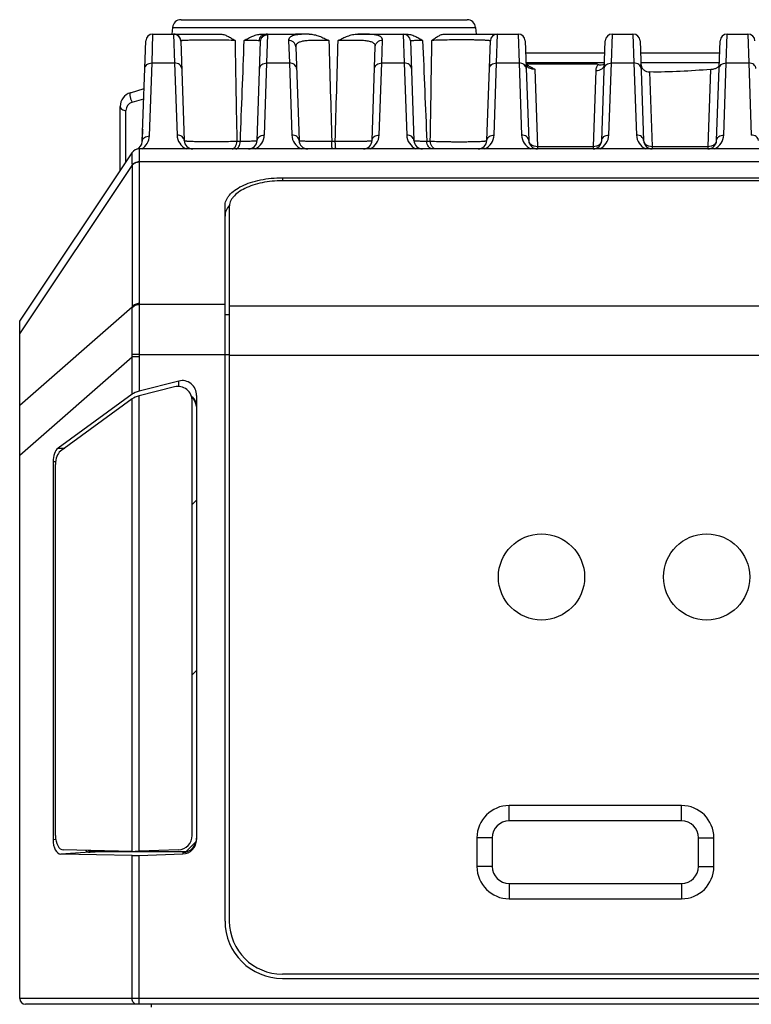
# Model space of a CAD drawing. Header units: millimetres. Extents: x 64 to 504, y 17 to 405.
# Tile 3 of 21: x 108 to 133, y 93 to 127. Entities that reach past the tile are written whole.
import ezdxf

# ---------------------------------------------------------------- set-up
doc = ezdxf.new("R2010")
doc.units = ezdxf.units.MM
doc.header["$LTSCALE"] = 32.67
doc.layers.add('00_COMPONENTS', color=7, linetype='CONTINUOUS')

msp = doc.modelspace()

# ---------------------------------------------------------------- linework, layer by layer
at = {"layer": '00_COMPONENTS', "color": 7}
for p, q in [((113.433, 127.307), (123.393, 127.307)), ((113.135, 127.038), (113.11, 126.807)), ((123.691, 127.038), (123.715, 126.807)), ((112.454, 126.807), (114.784, 126.807)), ((116.262, 126.807), (117.413, 126.807)), ((117.89, 126.805), (117.413, 126.806)), ((119.585, 126.807), (121.269, 126.807)), ((122.615, 126.807), (125.171, 126.807)), ((128.454, 126.807), (129.171, 126.807)), ((132.454, 126.807), (133.171, 126.807)), ((112.082, 123.065), (112.204, 126.565)), ((113.421, 126.563), (113.542, 123.096)), ((116.083, 123.096), (116.204, 126.547)), ((117.429, 126.356), (117.542, 123.096)), ((120.083, 123.096), (120.197, 126.363)), ((121.421, 126.565), (121.542, 123.096)), ((124.083, 123.096), (124.204, 126.565)), ((125.421, 126.565), (125.542, 123.096)), ((128.083, 123.096), (128.204, 126.565)), ((129.421, 126.565), (129.542, 123.096)), ((132.083, 123.096), (132.204, 126.565)), ((125.435, 126.157), (128.19, 126.157)), ((129.435, 126.157), (132.19, 126.157)), ((125.449, 125.766), (127.91, 125.766)), ((128.176, 125.741), (128.175, 125.739)), ((129.451, 125.732), (129.452, 125.727)), ((116.149, 125.196), (116.157, 125.198)), ((111.669, 124.764), (112.146, 124.907)), ((111.313, 122.057), (111.313, 124.285)), ((112.084, 123.118), (112.084, 123.319)), ((157.652, 122.807), (111.973, 122.807)), ((107.813, 116.807), (111.724, 122.673)), ((116.963, 121.8), (152.663, 121.8)), ((152.663, 121.694), (116.963, 121.694)), ((114.963, 95.907), (114.963, 120.816)), ((115.113, 120.785), (115.113, 95.907)), ((107.813, 93.207), (107.813, 116.807)), ((113.355, 114.72), (111.973, 114.365)), ((111.724, 114.259), (109.147, 112.375)), ((113.205, 114.52), (111.973, 114.204)), ((111.724, 114.097), (109.23, 112.274)), ((113.823, 98.888), (113.823, 114.01)), ((113.973, 114.211), (113.973, 98.743)), ((108.974, 111.912), (108.974, 98.74)), ((109.057, 98.888), (109.057, 111.811)), ((130.863, 99.932), (124.863, 99.932)), ((123.738, 98.807), (123.738, 97.807)), ((131.988, 97.807), (131.988, 98.807)), ((111.724, 98.185), (109.248, 98.239)), ((111.724, 98.335), (109.331, 98.388)), ((110.338, 98.328), (110.61, 98.328)), ((110.61, 98.328), (113.653, 98.328)), ((113.341, 98.388), (111.973, 98.339)), ((111.973, 98.189), (113.491, 98.243)), ((124.863, 96.682), (130.863, 96.682)), ((152.663, 94.057), (116.963, 94.057)), ((116.963, 93.907), (152.663, 93.907)), ((161.613, 93.007), (108.013, 93.007))]:
    msp.add_line(p, q, dxfattribs=at)
at = {"layer": '00_COMPONENTS', "color": 4}
for p, q in [((113.135, 127.038), (123.691, 127.038)), ((112.421, 125.798), (112.454, 126.807)), ((113.171, 126.804), (113.205, 125.798)), ((116.421, 125.798), (116.454, 126.787)), ((117.179, 126.587), (117.205, 125.798)), ((119.658, 126.806), (119.655, 126.806)), ((120.421, 125.798), (120.447, 126.594)), ((121.171, 126.807), (121.205, 125.798)), ((124.421, 125.798), (124.454, 126.807)), ((125.171, 126.807), (125.205, 125.798)), ((128.421, 125.798), (128.454, 126.807)), ((129.171, 126.807), (129.205, 125.798)), ((132.421, 125.798), (132.454, 126.807)), ((133.171, 126.807), (133.205, 125.798)), ((112.332, 123.256), (112.421, 125.798)), ((112.421, 125.798), (113.205, 125.798)), ((113.205, 125.798), (113.293, 123.287)), ((116.333, 123.287), (116.421, 125.798)), ((116.421, 125.798), (117.205, 125.798)), ((117.205, 125.798), (117.293, 123.287)), ((120.333, 123.287), (120.421, 125.798)), ((120.421, 125.798), (121.205, 125.798)), ((121.205, 125.798), (121.293, 123.287)), ((124.333, 123.287), (124.421, 125.798)), ((124.421, 125.798), (125.205, 125.798)), ((125.205, 125.798), (125.293, 123.287)), ((125.447, 125.816), (128.178, 125.816)), ((125.748, 125.58), (125.842, 122.894)), ((127.876, 125.54), (127.783, 122.894)), ((128.333, 123.287), (128.421, 125.798)), ((128.421, 125.798), (129.205, 125.798)), ((129.205, 125.798), (129.293, 123.287)), ((129.447, 125.816), (132.178, 125.816)), ((131.877, 125.575), (131.783, 122.894)), ((132.333, 123.287), (132.421, 125.798)), ((132.421, 125.798), (133.205, 125.798)), ((133.205, 125.798), (133.293, 123.287)), ((129.752, 125.487), (129.842, 122.894)), ((111.727, 124.431), (112.134, 124.553)), ((111.513, 122.357), (111.513, 124.144)), ((112.084, 123.319), (112.091, 123.314)), ((115.376, 123.075), (115.497, 123.075)), ((118.683, 123.075), (118.804, 123.075)), ((121.99, 123.075), (122.111, 123.075)), ((125.842, 122.894), (125.842, 122.807)), ((125.842, 122.894), (127.783, 122.894)), ((127.783, 122.894), (127.783, 122.807)), ((129.842, 122.894), (129.842, 122.807)), ((129.842, 122.894), (131.783, 122.894)), ((131.783, 122.894), (131.783, 122.807)), ((111.724, 122.673), (111.724, 122.673)), ((107.813, 116.362), (111.724, 122.228)), ((111.724, 122.228), (111.724, 117.302)), ((157.652, 122.354), (111.973, 122.354)), ((111.973, 122.345), (111.973, 117.418)), ((116.963, 121.8), (116.963, 121.694)), ((114.963, 117.381), (111.974, 117.381)), ((115.113, 117.337), (154.513, 117.337)), ((107.813, 113.878), (111.724, 117.302)), ((114.963, 117.032), (115.113, 117.032)), ((111.974, 115.639), (111.723, 115.645)), ((111.974, 115.639), (115.113, 115.639)), ((115.113, 115.616), (154.513, 115.616)), ((107.813, 112.139), (111.724, 115.563)), ((111.724, 114.259), (111.724, 115.563)), ((111.973, 115.563), (111.724, 115.563)), ((111.973, 115.563), (111.973, 114.365)), ((113.355, 114.534), (113.355, 114.72)), ((111.724, 98.335), (111.724, 114.097)), ((111.973, 98.339), (111.973, 114.204)), ((109.147, 112.375), (109.383, 112.386)), ((108.974, 111.912), (109.063, 111.916)), ((113.823, 110.423), (113.973, 110.573)), ((113.823, 104.483), (113.973, 104.633)), ((124.863, 99.398), (124.863, 99.932)), ((130.863, 99.398), (130.863, 99.932)), ((130.863, 99.398), (124.863, 99.398)), ((124.272, 98.807), (123.738, 98.807)), ((124.272, 98.807), (124.272, 97.807)), ((131.454, 97.807), (131.454, 98.807)), ((131.454, 98.807), (131.988, 98.807)), ((109.068, 98.746), (108.974, 98.74)), ((113.608, 98.328), (113.956, 98.676)), ((110.268, 98.302), (109.248, 98.239)), ((110.268, 98.302), (110.61, 98.328)), ((111.724, 93.207), (111.724, 98.185)), ((111.973, 93.007), (111.973, 98.189)), ((113.491, 98.297), (113.547, 98.301)), ((113.491, 98.297), (113.491, 98.243)), ((124.272, 97.807), (123.738, 97.807)), ((131.454, 97.807), (131.988, 97.807)), ((124.863, 97.215), (124.863, 96.682)), ((124.863, 97.215), (130.863, 97.215)), ((130.863, 97.215), (130.863, 96.682)), ((161.813, 93.207), (107.813, 93.207)), ((112.402, 92.907), (112.402, 93.007))]:
    msp.add_line(p, q, dxfattribs=at)
at = {"layer": '00_COMPONENTS', "color": 7}
for points in [[(124.176, 125.755), (124.176, 125.755), (124.174, 125.752), (124.172, 125.75), (124.169, 125.747)], [(125.468, 125.736), (125.464, 125.74), (125.46, 125.743), (125.457, 125.746), (125.454, 125.749), (125.452, 125.752), (125.45, 125.754), (125.45, 125.755)], [(125.547, 125.69), (125.539, 125.694), (125.53, 125.698), (125.521, 125.702), (125.513, 125.707), (125.505, 125.711), (125.497, 125.715), (125.491, 125.72), (125.484, 125.724), (125.478, 125.728), (125.473, 125.732), (125.468, 125.736)]]:
    msp.add_lwpolyline(points, dxfattribs=at)
for centre in [(125.986, 107.894), (131.736, 107.894)]:
    msp.add_circle(centre, 1.5, dxfattribs=at)
for centre, radius, start, end in [((113.433, 127.007), 0.3, 90, 174), ((123.393, 127.007), 0.3, 6, 90), ((112.454, 126.557), 0.25, 90, 178), ((113.171, 126.557), 0.25, 2, 84.6667), ((121.171, 126.557), 0.25, 2, 90), ((124.454, 126.557), 0.25, 90, 178), ((125.171, 126.557), 0.25, 2, 90), ((128.454, 126.557), 0.25, 90, 178), ((129.171, 126.557), 0.25, 2, 90), ((132.454, 126.557), 0.25, 90, 178), ((133.171, 126.557), 0.25, 2, 90), ((128.977, 128.777), 3.194, 250.4936, 251.5495), ((127.968, 126.273), 0.549, 291.3698, 292.3529), ((111.813, 124.285), 0.5, 106.6992, 180), ((113.104, 123.319), 1.02, 171.0338, 180.0111), ((111.973, 122.507), 0.3, 90, 146.3099), ((111.782, 123.075), 0.3, 288.5657, 358), ((113.842, 123.107), 0.3, 182, 270), ((115.783, 123.107), 0.3, 270, 358), ((117.842, 123.107), 0.3, 182, 270), ((119.783, 123.107), 0.3, 270, 358), ((121.842, 123.107), 0.3, 182, 270), ((123.783, 123.107), 0.3, 270, 358), ((125.842, 123.107), 0.3, 182, 270), ((127.783, 123.107), 0.3, 270, 358), ((129.842, 123.107), 0.3, 182, 270), ((131.783, 123.107), 0.3, 270, 358), ((124.863, 98.807), 1.125, 90, 180), ((130.863, 98.807), 1.125, 0, 90), ((113.481, 98.796), 0.499, 271.2124, 274.5258), ((124.863, 97.807), 1.125, 180, 270), ((130.863, 97.807), 1.125, 270, 360), ((116.963, 95.907), 2, 180, 270), ((116.963, 95.907), 1.85, 180, 270), ((108.013, 93.207), 0.2, 180, 270)]:
    msp.add_arc(centre, radius, start, end, dxfattribs=at)
at = {"layer": '00_COMPONENTS', "color": 4}
for centre, radius, start, end in [((113.172, 126.554), 0.25, 2.017, 90.0195), ((119.562, 109.326), 17.481, 89.6958, 89.9246), ((-1590.303, 152.285), 1712.664, 359.022747, 359.140103), ((111.813, 124.144), 0.3, 106.6991, 180.0001), ((111.782, 123.275), 0.55, 301.6243, 358.0009), ((113.842, 123.306), 0.55, 181.9999, 245.2671), ((115.783, 123.306), 0.55, 294.7328, 358.0001), ((117.842, 123.306), 0.55, 181.9999, 245.2671), ((119.783, 123.306), 0.55, 294.7328, 358.0001), ((121.842, 123.306), 0.55, 181.9999, 245.2671), ((123.783, 123.306), 0.55, 294.7328, 358.0001), ((125.842, 123.306), 0.55, 181.9999, 245.2671), ((127.783, 123.306), 0.55, 294.7328, 358.0001), ((129.842, 123.306), 0.55, 181.9999, 245.2671), ((131.783, 123.306), 0.55, 294.7328, 358.0001), ((111.973, 122.507), 0.3, 146.3099, 146.349), ((113.006, 122.243), 1.282, 180.2301, 180.6641), ((113.218, 122.345), 1.245, 179.5672, 179.9999), ((112.802, 117.418), 0.829, 180.0046, 182.5948), ((112.707, 117.267), 0.984, 177.9548, 180.4123), ((115.416, 115.631), 3.693, 179.7872, 181.0558), ((115.398, 115.563), 3.424, 178.7234, 179.9981), ((124.863, 98.807), 0.591, 90, 180), ((130.863, 98.807), 0.591, 0, 90), ((124.863, 97.807), 0.591, 180, 270), ((130.863, 97.807), 0.591, 270, 360)]:
    msp.add_arc(centre, radius, start, end, dxfattribs=at)
at = {"layer": '00_COMPONENTS', "color": 7}
for centre, major_axis, ratio, start_param, end_param in [((113.084, 123.3), (-0.479, 0.898), 0.977687, 0.914259, 1.071148), ((113.473, 114.211), (0, 0.524), 0.953479, -1.570796, 0.240077), ((111.973, 114.271), (0.299, 0.085), 0.294741, 1.48754, 2.470334), ((113.323, 114.01), (0, -0.524), 0.953479, 1.570796, 3.381668), ((111.973, 114.109), (0.299, 0.085), 0.294744, 1.48754, 2.470334), ((113.607, 113.735), (0.001, 0.501), 0.730594, 4.900293, 5.723645), ((109.251, 111.912), (0, 0.5), 0.554295, 0.384968, 1.570793), ((109.334, 111.811), (0, 0.5), 0.554295, 0.384969, 1.570796), ((109.334, 98.888), (0, 0.501), 0.553981, -4.712389, -3.153689), ((113.323, 98.888), (0, -0.5), 0.999265, 0.035665, 1.570796), ((113.607, 98.828), (-0.001, 0.501), 0.731234, 4.119196, 4.642654), ((109.251, 98.74), (0, 0.501), 0.55398, 1.570793, 3.129496), ((113.473, 98.743), (0, 0.5), 0.999265, -3.105925, -1.570796), ((110.338, 98.828), (0.001, 0.501), 0.731234, -3.548476, -3.140021), ((110.611, 98.828), (0.001, 0.501), 0.731234, -3.515902, -3.140021), ((111.973, 98.351), (0.3, 0.011), 0.038313, -2.55496, -1.572166), ((111.973, 98.201), (0.3, 0.011), 0.038315, -2.55496, -1.572167), ((113.607, 98.828), (-0.001, 0.501), 0.731234, -3.14317, -2.960426)]:
    msp.add_ellipse(centre, major_axis=major_axis, ratio=ratio, start_param=start_param, end_param=end_param, dxfattribs=at)
at = {"layer": '00_COMPONENTS', "color": 4}
for points, knots in [([(113.18, 126.807), (113.179, 126.807), (113.177, 126.807), (113.174, 126.806), (113.172, 126.805), (113.171, 126.804), (113.171, 126.804)], [0, 0, 0, 0, 0.390985, 0.673455, 0.861377, 1, 1, 1, 1]), ([(113.428, 126.569), (113.427, 126.601), (113.411, 126.664), (113.356, 126.742), (113.275, 126.794), (113.211, 126.807), (113.18, 126.807)], [0, 0, 0, 0, 0.250683, 0.50095, 0.750666, 1, 1, 1, 1]), ([(113.428, 126.569), (113.426, 126.569), (113.424, 126.568), (113.422, 126.565), (113.421, 126.563), (113.421, 126.563)], [0, 0, 0, 0, 0.568757, 0.785308, 1, 1, 1, 1]), ([(113.438, 126.572), (113.437, 126.571), (113.434, 126.571), (113.431, 126.57), (113.428, 126.569)], [0, 0, 0, 0, 0.288726, 1, 1, 1, 1]), ([(115.312, 126.583), (115.125, 126.588), (114.838, 126.593), (114.453, 126.596), (114.168, 126.596), (113.945, 126.593), (113.786, 126.59), (113.686, 126.587), (113.6, 126.584), (113.531, 126.581), (113.479, 126.577), (113.45, 126.574), (113.438, 126.572)], [0, 0, 0, 0, 0.298527, 0.460013, 0.61576, 0.75556, 0.816615, 0.87047, 0.916318, 0.953499, 0.981507, 1, 1, 1, 1]), ([(115.312, 126.583), (115.317, 126.291), (115.337, 125.121), (115.359, 123.952), (115.376, 123.075)], [0, 0, 0, 0, 0.24993, 1, 1, 1, 1]), ([(116.155, 126.572), (116.128, 126.574), (116.062, 126.577), (115.946, 126.579), (115.799, 126.582), (115.69, 126.582), (115.632, 126.583)], [0, 0, 0, 0, 0.155296, 0.378862, 0.663551, 1, 1, 1, 1]), ([(116.155, 126.572), (116.157, 126.603), (116.172, 126.665), (116.225, 126.743), (116.303, 126.794), (116.364, 126.807), (116.394, 126.807)], [0, 0, 0, 0, 0.254827, 0.506703, 0.754701, 1, 1, 1, 1]), ([(116.204, 126.547), (116.204, 126.55), (116.202, 126.558), (116.191, 126.566), (116.175, 126.57), (116.162, 126.572), (116.155, 126.572)], [0, 0, 0, 0, 0.170532, 0.365786, 0.635499, 1, 1, 1, 1]), ([(116.204, 126.547), (116.205, 126.579), (116.22, 126.642), (116.276, 126.722), (116.358, 126.775), (116.422, 126.787), (116.454, 126.787)], [0, 0, 0, 0, 0.249561, 0.499376, 0.749553, 1, 1, 1, 1]), ([(116.454, 126.787), (116.454, 126.789), (116.453, 126.792), (116.45, 126.796), (116.445, 126.8), (116.435, 126.803), (116.418, 126.806), (116.403, 126.807), (116.394, 126.807)], [0, 0, 0, 0, 0.068761, 0.139463, 0.223275, 0.327334, 0.609353, 1, 1, 1, 1]), ([(117.89, 126.805), (117.836, 126.804), (117.733, 126.802), (117.588, 126.794), (117.463, 126.781), (117.36, 126.76), (117.279, 126.732), (117.227, 126.699), (117.2, 126.667), (117.187, 126.642), (117.179, 126.615), (117.178, 126.596), (117.179, 126.587)], [0, 0, 0, 0, 0.203262, 0.384295, 0.540535, 0.670786, 0.775818, 0.859399, 0.895705, 0.930161, 0.964412, 1, 1, 1, 1]), ([(117.429, 126.356), (117.427, 126.387), (117.413, 126.448), (117.356, 126.525), (117.274, 126.575), (117.21, 126.587), (117.179, 126.587)], [0, 0, 0, 0, 0.244879, 0.492741, 0.744826, 1, 1, 1, 1]), ([(118.58, 126.582), (118.502, 126.583), (118.349, 126.584), (118.128, 126.584), (117.927, 126.581), (117.775, 126.571), (117.67, 126.555), (117.604, 126.54), (117.549, 126.521), (117.503, 126.498), (117.468, 126.469), (117.443, 126.435), (117.43, 126.397), (117.428, 126.37), (117.429, 126.356)], [0, 0, 0, 0, 0.186754, 0.364998, 0.527577, 0.66804, 0.728452, 0.781889, 0.828452, 0.868732, 0.903946, 0.936, 0.967264, 1, 1, 1, 1]), ([(120.197, 126.363), (120.198, 126.378), (120.196, 126.407), (120.18, 126.447), (120.151, 126.482), (120.109, 126.51), (120.056, 126.533), (119.992, 126.551), (119.916, 126.565), (119.795, 126.578), (119.622, 126.584), (119.396, 126.585), (119.152, 126.584), (118.984, 126.582), (118.9, 126.582)], [0, 0, 0, 0, 0.031104, 0.060876, 0.091942, 0.12691, 0.167703, 0.215406, 0.270409, 0.332596, 0.476396, 0.64077, 0.818034, 1, 1, 1, 1]), ([(120.447, 126.594), (120.447, 126.604), (120.446, 126.623), (120.438, 126.652), (120.423, 126.677), (120.401, 126.7), (120.373, 126.72), (120.323, 126.745), (120.244, 126.769), (120.129, 126.788), (119.991, 126.799), (119.831, 126.805), (119.717, 126.806), (119.658, 126.806)], [0, 0, 0, 0, 0.033709, 0.066164, 0.099077, 0.13423, 0.173176, 0.217103, 0.322761, 0.454656, 0.612944, 0.795796, 1, 1, 1, 1]), ([(120.197, 126.363), (120.198, 126.394), (120.213, 126.456), (120.27, 126.532), (120.352, 126.583), (120.415, 126.594), (120.447, 126.594)], [0, 0, 0, 0, 0.245058, 0.492993, 0.745005, 1, 1, 1, 1]), ([(121.847, 126.583), (121.816, 126.582), (121.755, 126.582), (121.671, 126.58), (121.598, 126.578), (121.544, 126.576), (121.508, 126.575), (121.485, 126.574), (121.466, 126.572), (121.45, 126.571), (121.438, 126.57), (121.429, 126.568), (121.424, 126.567), (121.421, 126.566), (121.421, 126.565)], [0, 0, 0, 0, 0.223166, 0.421944, 0.59404, 0.737489, 0.797959, 0.850701, 0.895576, 0.932474, 0.961314, 0.982058, 0.99476, 1, 1, 1, 1]), ([(124.204, 126.565), (124.204, 126.567), (124.201, 126.569), (124.197, 126.57), (124.189, 126.573), (124.175, 126.575), (124.153, 126.578), (124.125, 126.581), (124.092, 126.584), (124.052, 126.586), (123.989, 126.59), (123.896, 126.593), (123.771, 126.597), (123.629, 126.6), (123.473, 126.602), (123.307, 126.603), (123.134, 126.603), (122.959, 126.601), (122.73, 126.599), (122.467, 126.594), (122.262, 126.587), (122.167, 126.583)], [0, 0, 0, 0, 0.002157, 0.004196, 0.006956, 0.014687, 0.025388, 0.039039, 0.055592, 0.074982, 0.097126, 0.149255, 0.210984, 0.28106, 0.357992, 0.440084, 0.525481, 0.612234, 0.69837, 0.861177, 1, 1, 1, 1]), ([(112.171, 125.607), (112.171, 125.62), (112.175, 125.645), (112.196, 125.695), (112.245, 125.749), (112.327, 125.789), (112.389, 125.798), (112.421, 125.798)], [0, 0, 0, 0, 0.11147, 0.225191, 0.464635, 0.725094, 1, 1, 1, 1]), ([(113.455, 125.607), (113.454, 125.62), (113.45, 125.645), (113.429, 125.695), (113.38, 125.749), (113.299, 125.789), (113.237, 125.798), (113.205, 125.798)], [0, 0, 0, 0, 0.11147, 0.225191, 0.464635, 0.725094, 1, 1, 1, 1]), ([(116.171, 125.607), (116.171, 125.62), (116.175, 125.645), (116.196, 125.695), (116.245, 125.749), (116.327, 125.789), (116.389, 125.798), (116.421, 125.798)], [0, 0, 0, 0, 0.11147, 0.225191, 0.464635, 0.725094, 1, 1, 1, 1]), ([(117.455, 125.607), (117.454, 125.62), (117.45, 125.645), (117.429, 125.695), (117.38, 125.749), (117.299, 125.789), (117.237, 125.798), (117.205, 125.798)], [0, 0, 0, 0, 0.11147, 0.225191, 0.464635, 0.725094, 1, 1, 1, 1]), ([(120.171, 125.607), (120.171, 125.62), (120.175, 125.645), (120.196, 125.695), (120.245, 125.749), (120.327, 125.789), (120.389, 125.798), (120.421, 125.798)], [0, 0, 0, 0, 0.11147, 0.225191, 0.464635, 0.725094, 1, 1, 1, 1]), ([(121.455, 125.607), (121.454, 125.62), (121.45, 125.645), (121.429, 125.695), (121.38, 125.749), (121.299, 125.789), (121.237, 125.798), (121.205, 125.798)], [0, 0, 0, 0, 0.11147, 0.225191, 0.464635, 0.725094, 1, 1, 1, 1]), ([(124.171, 125.607), (124.171, 125.62), (124.175, 125.645), (124.196, 125.695), (124.245, 125.749), (124.327, 125.789), (124.389, 125.798), (124.421, 125.798)], [0, 0, 0, 0, 0.11147, 0.225191, 0.464635, 0.725094, 1, 1, 1, 1]), ([(125.455, 125.607), (125.454, 125.62), (125.45, 125.645), (125.429, 125.695), (125.38, 125.749), (125.299, 125.789), (125.237, 125.798), (125.205, 125.798)], [0, 0, 0, 0, 0.11147, 0.225191, 0.464635, 0.725094, 1, 1, 1, 1]), ([(125.748, 125.58), (125.71, 125.58), (125.653, 125.588), (125.583, 125.611), (125.538, 125.633), (125.501, 125.658), (125.473, 125.685), (125.455, 125.713), (125.45, 125.732), (125.45, 125.741)], [0, 0, 0, 0, 0.318432, 0.468412, 0.606771, 0.730096, 0.836192, 0.925046, 1, 1, 1, 1]), ([(127.966, 125.747), (127.939, 125.717), (127.906, 125.668), (127.881, 125.595), (127.876, 125.558), (127.876, 125.54)], [0, 0, 0, 0, 0.516226, 0.760644, 1, 1, 1, 1]), ([(127.876, 125.54), (127.914, 125.539), (127.987, 125.547), (128.071, 125.583), (128.123, 125.625), (128.152, 125.661), (128.17, 125.7), (128.175, 125.728), (128.176, 125.741)], [0, 0, 0, 0, 0.287228, 0.553359, 0.675145, 0.788962, 0.896308, 1, 1, 1, 1]), ([(128.171, 125.607), (128.171, 125.62), (128.175, 125.645), (128.196, 125.695), (128.245, 125.749), (128.327, 125.789), (128.389, 125.798), (128.421, 125.798)], [0, 0, 0, 0, 0.11147, 0.225191, 0.464635, 0.725094, 1, 1, 1, 1]), ([(129.455, 125.607), (129.454, 125.62), (129.45, 125.645), (129.429, 125.695), (129.38, 125.749), (129.299, 125.789), (129.237, 125.798), (129.205, 125.798)], [0, 0, 0, 0, 0.11147, 0.225191, 0.464635, 0.725094, 1, 1, 1, 1]), ([(129.452, 125.727), (129.452, 125.728), (129.451, 125.733), (129.45, 125.738), (129.45, 125.741)], [0, 0, 0, 0, 0.256773, 1, 1, 1, 1]), ([(132.171, 125.607), (132.171, 125.62), (132.175, 125.645), (132.196, 125.695), (132.245, 125.749), (132.327, 125.789), (132.389, 125.798), (132.421, 125.798)], [0, 0, 0, 0, 0.11147, 0.225191, 0.464635, 0.725094, 1, 1, 1, 1]), ([(133.455, 125.607), (133.454, 125.62), (133.45, 125.645), (133.429, 125.695), (133.38, 125.749), (133.299, 125.789), (133.237, 125.798), (133.205, 125.798)], [0, 0, 0, 0, 0.11147, 0.225191, 0.464635, 0.725094, 1, 1, 1, 1]), ([(111.669, 124.764), (111.666, 124.763), (111.661, 124.76), (111.656, 124.751), (111.652, 124.739), (111.649, 124.723), (111.648, 124.705), (111.649, 124.675), (111.655, 124.633), (111.666, 124.58), (111.683, 124.526), (111.703, 124.476), (111.718, 124.445), (111.727, 124.431)], [0, 0, 0, 0, 0.023306, 0.051555, 0.087412, 0.131758, 0.184517, 0.245089, 0.385629, 0.543492, 0.706725, 0.862811, 1, 1, 1, 1]), ([(111.313, 124.285), (111.313, 124.276), (111.315, 124.257), (111.332, 124.22), (111.372, 124.18), (111.437, 124.151), (111.487, 124.144), (111.513, 124.144)], [0, 0, 0, 0, 0.103596, 0.210948, 0.445697, 0.712572, 1, 1, 1, 1]), ([(112.082, 123.065), (112.083, 123.078), (112.087, 123.104), (112.107, 123.153), (112.156, 123.207), (112.238, 123.248), (112.3, 123.256), (112.332, 123.256)], [0, 0, 0, 0, 0.11147, 0.225191, 0.464635, 0.725094, 1, 1, 1, 1]), ([(113.542, 123.096), (113.542, 123.109), (113.538, 123.135), (113.517, 123.185), (113.468, 123.239), (113.386, 123.279), (113.324, 123.287), (113.293, 123.287)], [0, 0, 0, 0, 0.11147, 0.225191, 0.464635, 0.725094, 1, 1, 1, 1]), ([(116.083, 123.096), (116.084, 123.109), (116.088, 123.135), (116.109, 123.185), (116.158, 123.239), (116.239, 123.279), (116.301, 123.287), (116.333, 123.287)], [0, 0, 0, 0, 0.11147, 0.225191, 0.464635, 0.725094, 1, 1, 1, 1]), ([(117.542, 123.096), (117.542, 123.109), (117.538, 123.135), (117.517, 123.185), (117.468, 123.239), (117.386, 123.279), (117.324, 123.287), (117.293, 123.287)], [0, 0, 0, 0, 0.11147, 0.225191, 0.464635, 0.725094, 1, 1, 1, 1]), ([(120.083, 123.096), (120.084, 123.109), (120.088, 123.135), (120.109, 123.185), (120.158, 123.239), (120.239, 123.279), (120.301, 123.287), (120.333, 123.287)], [0, 0, 0, 0, 0.11147, 0.225191, 0.464635, 0.725094, 1, 1, 1, 1]), ([(121.542, 123.096), (121.542, 123.109), (121.538, 123.135), (121.517, 123.185), (121.468, 123.239), (121.386, 123.279), (121.324, 123.287), (121.293, 123.287)], [0, 0, 0, 0, 0.11147, 0.225191, 0.464635, 0.725094, 1, 1, 1, 1]), ([(124.083, 123.096), (124.084, 123.109), (124.088, 123.135), (124.109, 123.185), (124.158, 123.239), (124.239, 123.279), (124.301, 123.287), (124.333, 123.287)], [0, 0, 0, 0, 0.11147, 0.225191, 0.464635, 0.725094, 1, 1, 1, 1]), ([(125.542, 123.096), (125.542, 123.109), (125.538, 123.135), (125.517, 123.185), (125.468, 123.239), (125.386, 123.279), (125.324, 123.287), (125.293, 123.287)], [0, 0, 0, 0, 0.11147, 0.225191, 0.464635, 0.725094, 1, 1, 1, 1]), ([(128.083, 123.096), (128.084, 123.109), (128.088, 123.135), (128.109, 123.185), (128.158, 123.239), (128.239, 123.279), (128.301, 123.287), (128.333, 123.287)], [0, 0, 0, 0, 0.11147, 0.225191, 0.464635, 0.725094, 1, 1, 1, 1]), ([(129.542, 123.096), (129.542, 123.109), (129.538, 123.135), (129.517, 123.185), (129.468, 123.239), (129.386, 123.279), (129.324, 123.287), (129.293, 123.287)], [0, 0, 0, 0, 0.11147, 0.225191, 0.464635, 0.725094, 1, 1, 1, 1]), ([(132.083, 123.096), (132.084, 123.109), (132.088, 123.135), (132.109, 123.185), (132.158, 123.239), (132.239, 123.279), (132.301, 123.287), (132.333, 123.287)], [0, 0, 0, 0, 0.11147, 0.225191, 0.464635, 0.725094, 1, 1, 1, 1]), ([(133.542, 123.096), (133.542, 123.109), (133.538, 123.135), (133.517, 123.185), (133.468, 123.239), (133.386, 123.279), (133.324, 123.287), (133.293, 123.287)], [0, 0, 0, 0, 0.11147, 0.225191, 0.464635, 0.725094, 1, 1, 1, 1]), ([(111.973, 122.807), (111.974, 122.807), (111.974, 122.806), (111.974, 122.805), (111.974, 122.802), (111.974, 122.799), (111.974, 122.795), (111.974, 122.788), (111.974, 122.777), (111.974, 122.76), (111.974, 122.741), (111.974, 122.717), (111.974, 122.69), (111.974, 122.66), (111.974, 122.613), (111.974, 122.545), (111.974, 122.454), (111.974, 122.389), (111.973, 122.354)], [0, 0, 0, 0, 0.00107, 0.004081, 0.009077, 0.016063, 0.025041, 0.036008, 0.063899, 0.09971, 0.143404, 0.194934, 0.254249, 0.321286, 0.395979, 0.568005, 0.769627, 1, 1, 1, 1]), ([(113.542, 123.096), (113.542, 123.095), (113.547, 123.092), (113.554, 123.09), (113.568, 123.087), (113.586, 123.085), (113.61, 123.082), (113.638, 123.08), (113.671, 123.078), (113.725, 123.075), (113.803, 123.071), (113.908, 123.068), (114.029, 123.065), (114.162, 123.063), (114.305, 123.062), (114.457, 123.062), (114.613, 123.062), (114.823, 123.064), (115.078, 123.067), (115.279, 123.072), (115.376, 123.075)], [0, 0, 0, 0, 0.002145, 0.006741, 0.01407, 0.02416, 0.036992, 0.052522, 0.070692, 0.091427, 0.140243, 0.198145, 0.264135, 0.337062, 0.415638, 0.498465, 0.584064, 0.670904, 0.842113, 1, 1, 1, 1]), ([(115.217, 122.807), (115.227, 122.807), (115.247, 122.81), (115.276, 122.826), (115.302, 122.851), (115.335, 122.898), (115.364, 122.974), (115.374, 123.04), (115.376, 123.075)], [0, 0, 0, 0, 0.087671, 0.18213, 0.288113, 0.407729, 0.685477, 1, 1, 1, 1]), ([(115.344, 122.807), (115.354, 122.807), (115.374, 122.81), (115.401, 122.826), (115.427, 122.851), (115.458, 122.898), (115.486, 122.974), (115.495, 123.04), (115.497, 123.075)], [0, 0, 0, 0, 0.085301, 0.177941, 0.282929, 0.402393, 0.681945, 1, 1, 1, 1]), ([(115.497, 123.075), (115.54, 123.076), (115.621, 123.076), (115.736, 123.078), (115.836, 123.08), (115.91, 123.082), (115.961, 123.084), (115.993, 123.085), (116.019, 123.087), (116.042, 123.089), (116.059, 123.09), (116.072, 123.092), (116.079, 123.094), (116.082, 123.095), (116.083, 123.096), (116.083, 123.096)], [0, 0, 0, 0, 0.217522, 0.413932, 0.585977, 0.730817, 0.792277, 0.84609, 0.89204, 0.929952, 0.959687, 0.981159, 0.994379, 0.998006, 1, 1, 1, 1]), ([(117.542, 123.096), (117.542, 123.095), (117.545, 123.094), (117.549, 123.093), (117.556, 123.092), (117.565, 123.09), (117.577, 123.089), (117.598, 123.087), (117.631, 123.085), (117.679, 123.083), (117.735, 123.081), (117.801, 123.079), (117.875, 123.078), (117.958, 123.076), (118.081, 123.075), (118.248, 123.074), (118.461, 123.074), (118.608, 123.075), (118.683, 123.075)], [0, 0, 0, 0, 0.001766, 0.005562, 0.011625, 0.019989, 0.030654, 0.043604, 0.07626, 0.117691, 0.16754, 0.225371, 0.290671, 0.362858, 0.441284, 0.613969, 0.802487, 1, 1, 1, 1]), ([(118.697, 122.807), (118.696, 122.807), (118.695, 122.809), (118.694, 122.812), (118.693, 122.819), (118.692, 122.827), (118.691, 122.838), (118.689, 122.857), (118.687, 122.886), (118.686, 122.926), (118.684, 122.972), (118.683, 123.022), (118.683, 123.057), (118.683, 123.075)], [0, 0, 0, 0, 0.006709, 0.021458, 0.045052, 0.077476, 0.11852, 0.167871, 0.289835, 0.439362, 0.611487, 0.800464, 1, 1, 1, 1]), ([(118.804, 123.075), (118.886, 123.074), (119.047, 123.073), (119.282, 123.073), (119.469, 123.073), (119.607, 123.075), (119.701, 123.076), (119.786, 123.078), (119.861, 123.079), (119.926, 123.082), (119.98, 123.084), (120.018, 123.086), (120.043, 123.088), (120.057, 123.09), (120.068, 123.091), (120.076, 123.093), (120.081, 123.094), (120.083, 123.095), (120.083, 123.096)], [0, 0, 0, 0, 0.191318, 0.377259, 0.550014, 0.629153, 0.702344, 0.768824, 0.827905, 0.878979, 0.921527, 0.955123, 0.968459, 0.979446, 0.988064, 0.994309, 0.99821, 1, 1, 1, 1]), ([(118.825, 122.807), (118.824, 122.807), (118.822, 122.808), (118.82, 122.815), (118.816, 122.83), (118.813, 122.854), (118.81, 122.886), (118.808, 122.926), (118.806, 122.972), (118.805, 123.022), (118.804, 123.057), (118.804, 123.075)], [0, 0, 0, 0, 0.008366, 0.023877, 0.080466, 0.170917, 0.29262, 0.441657, 0.613122, 0.801318, 1, 1, 1, 1]), ([(121.542, 123.096), (121.542, 123.095), (121.546, 123.094), (121.551, 123.092), (121.561, 123.091), (121.573, 123.089), (121.59, 123.088), (121.61, 123.086), (121.634, 123.085), (121.672, 123.083), (121.729, 123.081), (121.805, 123.078), (121.894, 123.077), (121.957, 123.076), (121.99, 123.075)], [0, 0, 0, 0, 0.005797, 0.01892, 0.040041, 0.069234, 0.106457, 0.151623, 0.204607, 0.265258, 0.408818, 0.58058, 0.778449, 1, 1, 1, 1]), ([(122.177, 122.807), (122.166, 122.807), (122.142, 122.81), (122.108, 122.826), (122.077, 122.851), (122.039, 122.897), (122.004, 122.973), (121.992, 123.04), (121.99, 123.075)], [0, 0, 0, 0, 0.097417, 0.199535, 0.309906, 0.43039, 0.700682, 1, 1, 1, 1]), ([(122.111, 123.075), (122.207, 123.071), (122.412, 123.064), (122.673, 123.059), (122.896, 123.057), (123.064, 123.056), (123.229, 123.056), (123.387, 123.057), (123.535, 123.059), (123.67, 123.062), (123.789, 123.066), (123.889, 123.071), (123.96, 123.075), (124.007, 123.079), (124.033, 123.082), (124.054, 123.085), (124.068, 123.088), (124.076, 123.091), (124.08, 123.093), (124.083, 123.095), (124.083, 123.096)], [0, 0, 0, 0, 0.145639, 0.311107, 0.397181, 0.483158, 0.56728, 0.647827, 0.723159, 0.791755, 0.852247, 0.903451, 0.944387, 0.96076, 0.974306, 0.984972, 0.992737, 0.99554, 0.997643, 1, 1, 1, 1]), ([(122.305, 122.807), (122.293, 122.807), (122.268, 122.81), (122.233, 122.826), (122.201, 122.851), (122.162, 122.897), (122.126, 122.972), (122.114, 123.04), (122.111, 123.075)], [0, 0, 0, 0, 0.099433, 0.203168, 0.314504, 0.435217, 0.703966, 1, 1, 1, 1]), ([(125.542, 123.096), (125.543, 123.082), (125.548, 123.055), (125.566, 123.015), (125.595, 122.98), (125.647, 122.938), (125.731, 122.902), (125.804, 122.894), (125.842, 122.894)], [0, 0, 0, 0, 0.103691, 0.211038, 0.324855, 0.446641, 0.712771, 1, 1, 1, 1]), ([(127.783, 122.894), (127.821, 122.894), (127.895, 122.902), (127.979, 122.938), (128.031, 122.98), (128.059, 123.015), (128.078, 123.055), (128.083, 123.082), (128.083, 123.096)], [0, 0, 0, 0, 0.287229, 0.553359, 0.675145, 0.788962, 0.896309, 1, 1, 1, 1]), ([(129.542, 123.096), (129.543, 123.082), (129.548, 123.055), (129.566, 123.015), (129.595, 122.98), (129.647, 122.938), (129.731, 122.902), (129.804, 122.894), (129.842, 122.894)], [0, 0, 0, 0, 0.103691, 0.211038, 0.324855, 0.446641, 0.712771, 1, 1, 1, 1]), ([(131.783, 122.894), (131.821, 122.894), (131.895, 122.902), (131.979, 122.938), (132.031, 122.98), (132.059, 123.015), (132.078, 123.055), (132.083, 123.082), (132.083, 123.096)], [0, 0, 0, 0, 0.287229, 0.553359, 0.675145, 0.788962, 0.896309, 1, 1, 1, 1]), ([(111.724, 122.673), (111.723, 122.672), (111.723, 122.669), (111.723, 122.663), (111.723, 122.654), (111.723, 122.641), (111.722, 122.625), (111.722, 122.597), (111.722, 122.554), (111.722, 122.493), (111.723, 122.419), (111.723, 122.333), (111.724, 122.271), (111.724, 122.238)], [0, 0, 0, 0, 0.006008, 0.019733, 0.041161, 0.070263, 0.107006, 0.151352, 0.262662, 0.403761, 0.574115, 0.773106, 1, 1, 1, 1]), ([(111.973, 122.354), (111.949, 122.354), (111.9, 122.349), (111.831, 122.326), (111.771, 122.289), (111.737, 122.256), (111.724, 122.238)], [0, 0, 0, 0, 0.258094, 0.512466, 0.760255, 1, 1, 1, 1]), ([(111.973, 122.345), (111.949, 122.345), (111.9, 122.339), (111.831, 122.316), (111.771, 122.28), (111.738, 122.246), (111.724, 122.228)], [0, 0, 0, 0, 0.257977, 0.51233, 0.760173, 1, 1, 1, 1]), ([(111.974, 117.381), (111.949, 117.38), (111.9, 117.375), (111.831, 117.35), (111.77, 117.312), (111.737, 117.278), (111.723, 117.26)], [0, 0, 0, 0, 0.257452, 0.511772, 0.759874, 1, 1, 1, 1]), ([(111.973, 117.418), (111.949, 117.418), (111.9, 117.413), (111.831, 117.39), (111.771, 117.353), (111.738, 117.32), (111.724, 117.302)], [0, 0, 0, 0, 0.257977, 0.51233, 0.760173, 1, 1, 1, 1]), ([(111.974, 117.381), (111.976, 117.332), (111.978, 117.227), (111.978, 117.055), (111.977, 116.859), (111.977, 116.558), (111.978, 116.149), (111.977, 115.813), (111.974, 115.639)], [0, 0, 0, 0, 0.083108, 0.182174, 0.295486, 0.421072, 0.700133, 1, 1, 1, 1]), ([(111.723, 117.26), (111.723, 117.213), (111.722, 117.113), (111.72, 116.951), (111.718, 116.768), (111.716, 116.49), (111.72, 116.114), (111.724, 115.805), (111.723, 115.645)], [0, 0, 0, 0, 0.085924, 0.186768, 0.300759, 0.426045, 0.702682, 1, 1, 1, 1]), ([(111.89, 93.007), (111.879, 93.007), (111.857, 93.009), (111.815, 93.025), (111.768, 93.064), (111.732, 93.13), (111.724, 93.181), (111.724, 93.207)], [0, 0, 0, 0, 0.113921, 0.229702, 0.470979, 0.729671, 1, 1, 1, 1])]:
    msp.add_open_spline(points, degree=3, knots=knots, dxfattribs=at)
at = {"layer": '00_COMPONENTS', "color": 7}
for points, knots in [([(114.784, 126.807), (114.83, 126.807), (114.923, 126.79), (115.055, 126.735), (115.184, 126.664), (115.269, 126.61), (115.312, 126.583)], [0, 0, 0, 0, 0.235956, 0.481637, 0.737027, 1, 1, 1, 1]), ([(115.632, 126.583), (115.681, 126.611), (115.779, 126.665), (115.932, 126.737), (116.093, 126.791), (116.206, 126.807), (116.262, 126.807)], [0, 0, 0, 0, 0.249197, 0.499467, 0.749873, 1, 1, 1, 1]), ([(117.89, 126.805), (117.951, 126.805), (118.073, 126.789), (118.247, 126.735), (118.416, 126.663), (118.525, 126.609), (118.58, 126.582)], [0, 0, 0, 0, 0.249243, 0.499102, 0.749407, 1, 1, 1, 1]), ([(118.9, 126.582), (118.954, 126.609), (119.063, 126.663), (119.231, 126.736), (119.404, 126.79), (119.525, 126.807), (119.585, 126.807)], [0, 0, 0, 0, 0.2518, 0.502526, 0.751964, 1, 1, 1, 1]), ([(121.269, 126.807), (121.321, 126.807), (121.426, 126.791), (121.573, 126.737), (121.714, 126.665), (121.803, 126.611), (121.847, 126.583)], [0, 0, 0, 0, 0.248755, 0.498831, 0.749774, 1, 1, 1, 1]), ([(122.167, 126.583), (122.204, 126.61), (122.276, 126.663), (122.369, 126.724), (122.444, 126.763), (122.518, 126.794), (122.576, 126.807), (122.615, 126.807)], [0, 0, 0, 0, 0.270197, 0.528927, 0.652793, 0.772503, 1, 1, 1, 1]), ([(125.547, 125.69), (125.583, 125.676), (125.652, 125.641), (125.717, 125.6), (125.748, 125.58)], [0, 0, 0, 0, 0.507825, 1, 1, 1, 1]), ([(127.966, 125.747), (127.982, 125.741), (128.017, 125.734), (128.086, 125.735), (128.136, 125.749), (128.168, 125.761)], [0, 0, 0, 0, 0.252959, 0.503569, 1, 1, 1, 1]), ([(129.452, 125.727), (129.457, 125.694), (129.479, 125.629), (129.548, 125.55), (129.643, 125.5), (129.715, 125.488), (129.752, 125.487)], [0, 0, 0, 0, 0.237926, 0.481729, 0.736383, 1, 1, 1, 1]), ([(131.877, 125.575), (131.524, 125.546), (130.816, 125.493), (130.107, 125.478), (129.752, 125.487)], [0, 0, 0, 0, 0.499523, 1, 1, 1, 1]), ([(131.877, 125.575), (131.916, 125.579), (131.972, 125.588), (132.042, 125.608), (132.087, 125.626), (132.124, 125.647), (132.152, 125.671), (132.17, 125.699), (132.175, 125.719), (132.175, 125.729)], [0, 0, 0, 0, 0.32522, 0.475674, 0.610997, 0.728934, 0.830078, 0.918114, 1, 1, 1, 1]), ([(114.963, 120.816), (114.963, 120.848), (114.969, 120.914), (114.999, 121.011), (115.048, 121.105), (115.141, 121.231), (115.305, 121.378), (115.556, 121.524), (115.859, 121.644), (116.203, 121.733), (116.576, 121.787), (116.833, 121.8), (116.963, 121.8)], [0, 0, 0, 0, 0.040211, 0.081601, 0.125211, 0.171855, 0.276087, 0.396429, 0.532068, 0.680446, 0.837878, 1, 1, 1, 1]), ([(116.963, 121.694), (116.842, 121.694), (116.605, 121.682), (116.26, 121.632), (115.942, 121.55), (115.662, 121.439), (115.43, 121.304), (115.277, 121.169), (115.191, 121.052), (115.146, 120.965), (115.119, 120.876), (115.113, 120.815), (115.113, 120.785)], [0, 0, 0, 0, 0.162197, 0.319696, 0.468125, 0.603793, 0.724133, 0.828326, 0.874937, 0.918503, 0.959843, 1, 1, 1, 1]), ([(115.117, 120.846), (115.07, 120.791), (115.011, 120.7), (114.97, 120.566), (114.963, 120.5), (114.963, 120.468)], [0, 0, 0, 0, 0.524653, 0.765798, 1, 1, 1, 1]), ([(113.973, 113.834), (113.973, 113.87), (113.966, 113.94), (113.93, 114.04), (113.872, 114.126), (113.82, 114.171), (113.793, 114.191)], [0, 0, 0, 0, 0.257235, 0.509094, 0.756128, 1, 1, 1, 1]), ([(113.52, 98.298), (113.576, 98.303), (113.689, 98.331), (113.833, 98.43), (113.937, 98.575), (113.968, 98.692), (113.972, 98.751)], [0, 0, 0, 0, 0.243811, 0.490438, 0.742432, 1, 1, 1, 1]), ([(110.105, 98.371), (110.129, 98.35), (110.168, 98.324), (110.225, 98.305), (110.254, 98.302), (110.268, 98.302)], [0, 0, 0, 0, 0.522617, 0.765108, 1, 1, 1, 1])]:
    msp.add_open_spline(points, degree=3, knots=knots, dxfattribs=at)
at = {"layer": '00_COMPONENTS', "color": 4}
for points in [[(115.497, 123.075), (115.542, 124.244), (115.587, 125.414), (115.632, 126.583)], [(118.58, 126.582), (118.614, 125.413), (118.648, 124.244), (118.683, 123.075)], [(118.804, 123.075), (118.836, 124.244), (118.868, 125.413), (118.9, 126.582)], [(121.847, 126.583), (121.895, 125.414), (121.943, 124.244), (121.99, 123.075)]]:
    msp.add_open_spline(points, degree=3, dxfattribs=at)
at = {"layer": '00_COMPONENTS', "color": 7}
msp.add_open_spline([(129.45, 125.746), (129.45, 125.741), (129.451, 125.737), (129.451, 125.732)], degree=3, dxfattribs=at)

doc.saveas('drawing.dxf')
